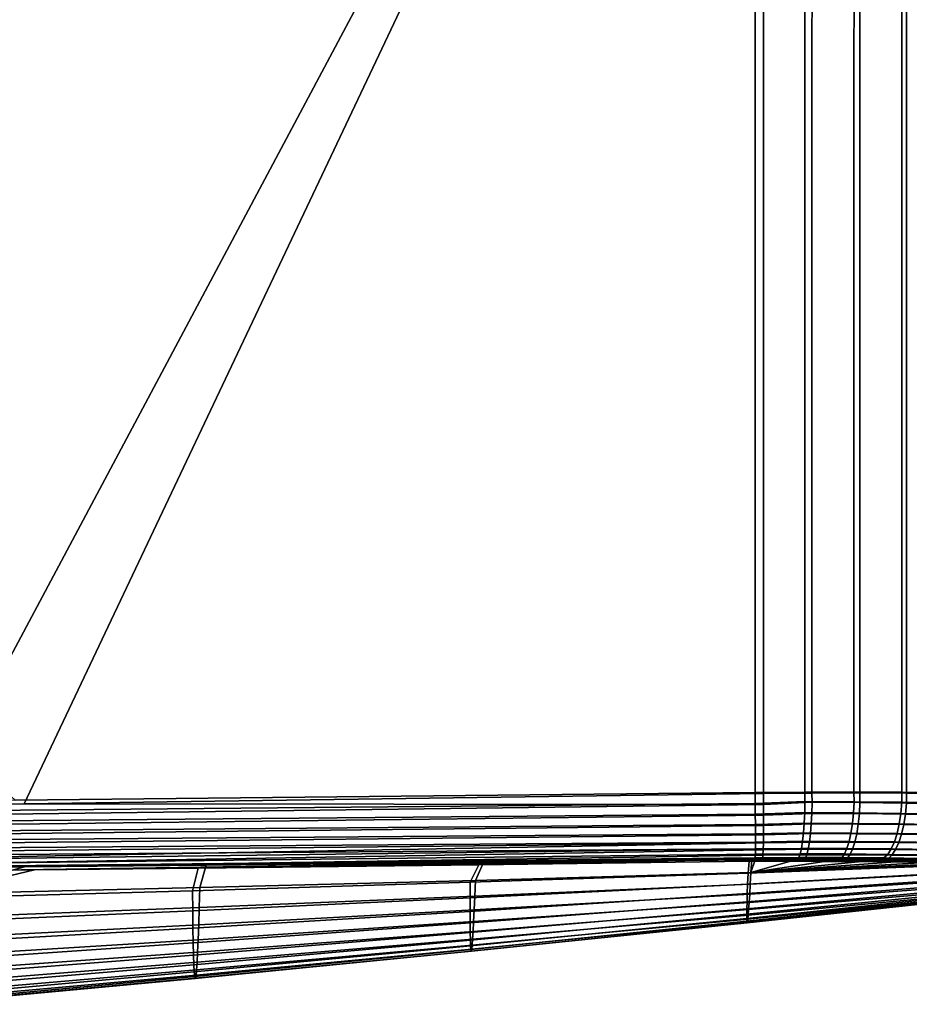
# Model space of a CAD drawing. Header units: metres. Extents: x -109 to 109, y -100 to 76.
# Tile 230 of 256: x 81 to 93, y -25 to -11. Entities that reach past the tile are written whole.
import ezdxf

# ---------------------------------------------------------------- set-up
doc = ezdxf.new("R2010")
doc.units = ezdxf.units.M
doc.layers.add('solid_21062310', color=7, linetype='CONTINUOUS')

msp = doc.modelspace()

# ---------------------------------------------------------------- linework, layer by layer
at = {"layer": 'solid_21062310'}
for points in [[(58.717014, -1.132924, -20.771273), (90.824379, -1.092569, -19.650059), (68.602226, -22.004612, -20.426073), (58.735336, -22.081423, -20.770634)], [(90.824379, -1.092569, -19.650059), (70.30159, -21.989178, -20.36673), (68.602226, -22.004612, -20.426073)], [(90.824379, -1.092569, -19.650059), (79.74366, -21.889805, -20.037006), (70.30159, -21.989178, -20.36673)], [(90.824379, -1.092569, -19.650059), (80.981468, -21.874912, -19.993782), (79.74366, -21.889805, -20.037006)], [(90.824379, -1.092569, -19.650059), (90.824379, -21.738291, -19.650059), (80.981468, -21.874912, -19.993782)], [(91.47168, -21.732321, -19.591637), (90.824379, -21.738291, -19.650059), (90.824379, -1.092569, -19.650059), (91.472427, -1.090781, -19.591526)], [(92.110268, -1.086831, -19.461943), (92.109154, -21.730848, -19.462233), (91.47168, -21.732321, -19.591637), (91.472427, -1.090781, -19.591526)], [(92.729904, -1.08076, -19.262905), (92.728752, -21.732832, -19.263348), (92.109154, -21.730848, -19.462233), (92.110268, -1.086831, -19.461943)], [(93.323868, -1.072643, -18.996826), (93.322876, -21.737196, -18.997335), (92.728752, -21.732832, -19.263348), (92.729904, -1.08076, -19.262905)], [(80.859535, -21.826319, 19.642881), (90.713768, -21.722593, 19.54421), (90.713768, -1.375779, 19.54421), (58.694614, -1.392238, 19.86482)], [(91.377563, -1.373855, 19.500055), (90.713768, -1.375779, 19.54421), (90.713768, -21.722593, 19.54421), (91.377052, -21.718313, 19.500118)], [(92.032379, -1.368696, 19.381401), (91.377563, -1.373855, 19.500055), (91.377052, -21.718313, 19.500118), (92.031685, -21.718267, 19.381569)], [(92.66964, -1.36036, 19.189774), (92.032379, -1.368696, 19.381401), (92.031685, -21.718267, 19.381569), (92.668961, -21.721579, 19.19002)], [(93.281311, -1.348953, 18.92758), (92.66964, -1.36036, 19.189774), (92.668961, -21.721579, 19.19002), (93.280777, -21.727329, 18.927847)], [(90.715408, -21.870771, 19.53191), (90.713768, -21.722593, 19.54421), (80.859535, -21.826319, 19.642881), (76.033539, -22.005676, 19.680607)], [(90.826248, -21.885315, -19.637833), (80.981468, -21.874912, -19.993782), (90.824379, -21.738291, -19.650059)], [(90.715408, -21.870771, 19.53191), (91.378975, -21.842794, 19.491093), (91.377052, -21.718313, 19.500118), (90.713768, -21.722593, 19.54421)], [(91.474258, -21.854452, -19.582796), (90.826248, -21.885315, -19.637833), (90.824379, -21.738291, -19.650059), (91.47168, -21.732321, -19.591637)], [(92.033272, -21.847071, 19.371668), (92.031685, -21.718267, 19.381569), (91.377052, -21.718313, 19.500118), (91.378975, -21.842794, 19.491093)], [(92.111511, -21.8582, -19.452261), (91.474258, -21.854452, -19.582796), (91.47168, -21.732321, -19.591637), (92.109154, -21.730848, -19.462233)], [(92.669205, -21.855032, 19.179342), (92.668961, -21.721579, 19.19002), (92.031685, -21.718267, 19.381569), (92.033272, -21.847071, 19.371668)], [(92.729721, -21.865614, -19.25243), (92.111511, -21.8582, -19.452261), (92.109154, -21.730848, -19.462233), (92.728752, -21.732832, -19.263348)], [(93.27903, -21.865341, 18.916805), (93.280777, -21.727329, 18.927847), (92.668961, -21.721579, 19.19002), (92.669205, -21.855032, 19.179342)], [(93.321739, -21.875128, -18.985926), (92.729721, -21.865614, -19.25243), (92.728752, -21.732832, -19.263348), (93.322876, -21.737196, -18.997335)], [(76.033539, -22.005676, 19.680607), (76.034302, -22.140133, 19.649055), (90.716759, -22.014904, 19.495378), (90.715408, -21.870771, 19.53191)], [(79.701378, -22.026188, -20.028154), (79.74366, -21.889805, -20.037006), (80.981468, -21.874912, -19.993782), (90.826248, -21.885315, -19.637833)], [(90.826248, -21.885315, -19.637833), (90.827232, -22.028389, -19.601824), (79.701881, -22.158976, -19.997391), (79.701378, -22.026188, -20.028154)], [(91.378975, -21.842794, 19.491093), (90.715408, -21.870771, 19.53191), (90.716759, -22.014904, 19.495378), (91.375351, -21.991158, 19.457577)], [(91.47039, -22.002058, -19.549959), (90.827232, -22.028389, -19.601824), (90.826248, -21.885315, -19.637833), (91.474258, -21.854452, -19.582796)], [(92.033272, -21.847071, 19.371668), (91.378975, -21.842794, 19.491093), (91.375351, -21.991158, 19.457577), (92.02475, -21.99527, 19.338312)], [(91.474258, -21.854452, -19.582796), (92.111511, -21.8582, -19.452261), (92.102791, -22.005611, -19.419489), (91.47039, -22.002058, -19.549959)], [(92.669205, -21.855032, 19.179342), (92.033272, -21.847071, 19.371668), (92.02475, -21.99527, 19.338312), (92.656006, -22.003046, 19.146696)], [(92.111511, -21.8582, -19.452261), (92.729721, -21.865614, -19.25243), (92.716408, -22.012815, -19.220261), (92.102791, -22.005611, -19.419489)], [(93.27903, -21.865341, 18.916805), (92.669205, -21.855032, 19.179342), (92.656006, -22.003046, 19.146696), (93.261429, -22.013168, 18.88541)], [(92.729721, -21.865614, -19.25243), (93.321739, -21.875128, -18.985926), (93.304131, -22.022123, -18.954895), (92.716408, -22.012815, -19.220261)], [(76.034302, -22.140133, 19.649055), (76.034821, -22.268181, 19.597305), (90.717789, -22.151056, 19.435616), (90.716759, -22.014904, 19.495378)], [(91.375351, -21.991158, 19.457577), (90.716759, -22.014904, 19.495378), (90.717789, -22.151056, 19.435616), (91.368698, -22.131721, 19.399742)], [(91.462959, -22.142042, -19.493132), (90.827286, -22.163668, -19.542936), (90.827232, -22.028389, -19.601824), (91.47039, -22.002058, -19.549959)], [(92.02475, -21.99527, 19.338312), (91.375351, -21.991158, 19.457577), (91.368698, -22.131721, 19.399742), (92.010529, -22.135553, 19.28116)], [(91.47039, -22.002058, -19.549959), (92.102791, -22.005611, -19.419489), (92.087944, -22.145264, -19.363297), (91.462959, -22.142042, -19.493132)], [(92.656006, -22.003046, 19.146696), (92.02475, -21.99527, 19.338312), (92.010529, -22.135553, 19.28116), (92.634514, -22.143017, 19.091072)], [(92.102791, -22.005611, -19.419489), (92.716408, -22.012815, -19.220261), (92.694473, -22.152109, -19.16552), (92.087944, -22.145264, -19.363297)], [(93.261429, -22.013168, 18.88541), (92.656006, -22.003046, 19.146696), (92.634514, -22.143017, 19.091072), (93.233047, -22.152826, 18.832142)], [(92.716408, -22.012815, -19.220261), (93.304131, -22.022123, -18.954895), (93.275505, -22.16107, -18.902405), (92.694473, -22.152109, -19.16552)], [(76.034821, -22.268181, 19.597305), (76.035072, -22.386805, 19.526571), (90.718452, -22.275515, 19.35425), (90.717789, -22.151056, 19.435616)], [(90.827286, -22.163668, -19.542936), (79.701614, -22.285599, -19.946939), (79.701881, -22.158976, -19.997391), (90.827232, -22.028389, -19.601824)], [(91.368698, -22.131721, 19.399742), (90.717789, -22.151056, 19.435616), (90.718452, -22.275515, 19.35425), (91.359184, -22.260473, 19.319239)], [(91.452164, -22.270452, -19.413918), (90.826416, -22.287516, -19.462755), (90.827286, -22.163668, -19.542936), (91.462959, -22.142042, -19.493132)], [(92.010529, -22.135553, 19.28116), (91.368698, -22.131721, 19.399742), (91.359184, -22.260473, 19.319239), (91.991005, -22.263912, 19.201845)], [(91.462959, -22.142042, -19.493132), (92.087944, -22.145264, -19.363297), (92.06739, -22.273211, -19.285271), (91.452164, -22.270452, -19.413918)], [(92.634514, -22.143017, 19.091072), (92.010529, -22.135553, 19.28116), (91.991005, -22.263912, 19.201845), (92.605331, -22.270945, 19.014059)], [(92.087944, -22.145264, -19.363297), (92.694473, -22.152109, -19.16552), (92.664536, -22.27956, -19.089752), (92.06739, -22.273211, -19.285271)], [(93.233047, -22.152826, 18.832142), (92.634514, -22.143017, 19.091072), (92.605331, -22.270945, 19.014059), (93.194687, -22.280327, 18.758522)], [(92.694473, -22.152109, -19.16552), (93.275505, -22.16107, -18.902405), (93.236687, -22.288044, -18.829941), (92.664536, -22.27956, -19.089752)], [(76.035072, -22.386805, 19.526571), (76.035049, -22.49321, 19.438522), (90.71875, -22.38488, 19.253504), (90.718452, -22.275515, 19.35425)], [(90.826416, -22.287516, -19.462755), (79.7006, -22.403154, -19.877956), (79.701614, -22.285599, -19.946939), (90.827286, -22.163668, -19.542936)], [(91.359184, -22.260473, 19.319239), (90.718452, -22.275515, 19.35425), (90.71875, -22.38488, 19.253504), (91.347107, -22.37373, 19.21837)], [(91.438324, -22.383663, -19.314558), (90.824654, -22.396606, -19.36343), (90.826416, -22.287516, -19.462755), (91.452164, -22.270452, -19.413918)], [(91.991005, -22.263912, 19.201845), (91.359184, -22.260473, 19.319239), (91.347107, -22.37373, 19.21837), (91.966743, -22.376677, 19.102631)], [(91.452164, -22.270452, -19.413918), (92.06739, -22.273211, -19.285271), (92.041702, -22.385836, -19.187618), (91.438324, -22.383663, -19.314558)], [(92.605331, -22.270945, 19.014059), (91.991005, -22.263912, 19.201845), (91.966743, -22.376677, 19.102631), (92.569305, -22.383175, 18.91786)], [(92.06739, -22.273211, -19.285271), (92.664536, -22.27956, -19.089752), (92.627449, -22.391569, -18.995098), (92.041702, -22.385836, -19.187618)], [(93.194687, -22.280327, 18.758522), (92.605331, -22.270945, 19.014059), (92.569305, -22.383175, 18.91786), (93.147446, -22.392027, 18.666655)], [(92.664536, -22.27956, -19.089752), (93.236687, -22.288044, -18.829941), (93.188774, -22.39946, -18.739548), (92.627449, -22.391569, -18.995098)], [(76.035049, -22.49321, 19.438522), (76.034752, -22.584892, 19.335232), (90.718658, -22.476166, 19.136126), (90.71875, -22.38488, 19.253504)], [(90.824654, -22.396606, -19.36343), (90.822037, -22.488005, -19.247633), (79.693344, -22.675861, -19.577553), (79.696419, -22.60055, -19.69112)], [(90.824654, -22.396606, -19.36343), (79.696419, -22.60055, -19.69112), (79.698853, -22.508947, -19.792027)], [(90.824654, -22.396606, -19.36343), (79.698853, -22.508947, -19.792027), (79.7006, -22.403154, -19.877956), (90.826416, -22.287516, -19.462755)], [(91.347107, -22.37373, 19.21837), (90.71875, -22.38488, 19.253504), (90.718658, -22.476166, 19.136126), (91.332787, -22.468256, 19.100016)], [(91.421814, -22.478472, -19.197857), (90.822037, -22.488005, -19.247633), (90.824654, -22.396606, -19.36343), (91.438324, -22.383663, -19.314558)], [(91.966743, -22.376677, 19.102631), (91.347107, -22.37373, 19.21837), (91.332787, -22.468256, 19.100016), (91.938431, -22.470627, 18.986355)], [(91.438324, -22.383663, -19.314558), (92.041702, -22.385836, -19.187618), (92.011612, -22.479959, -19.073093), (91.421814, -22.478472, -19.197857)], [(92.569305, -22.383175, 18.91786), (91.966743, -22.376677, 19.102631), (91.938431, -22.470627, 18.986355), (92.527458, -22.476498, 18.80522)], [(92.041702, -22.385836, -19.187618), (92.627449, -22.391569, -18.995098), (92.584259, -22.48497, -18.884233), (92.011612, -22.479959, -19.073093)], [(93.147446, -22.392027, 18.666655), (92.569305, -22.383175, 18.91786), (92.527458, -22.476498, 18.80522), (93.092674, -22.484732, 18.559166)], [(92.627449, -22.391569, -18.995098), (93.188774, -22.39946, -18.739548), (93.133102, -22.49217, -18.633781), (92.584259, -22.48497, -18.884233)], [(76.033386, -22.715847, 19.092953), (90.718193, -22.546881, 19.005323), (90.718658, -22.476166, 19.136126), (76.034195, -22.659691, 19.21913)], [(76.034752, -22.584892, 19.335232), (76.034195, -22.659691, 19.21913), (90.718658, -22.476166, 19.136126)], [(90.822037, -22.488005, -19.247633), (90.818642, -22.559254, -19.118477), (79.689705, -22.733152, -19.453926), (79.693344, -22.675861, -19.577553)], [(91.31665, -22.541349, 18.967562), (90.718193, -22.546881, 19.005323), (90.717361, -22.595097, 18.864668), (91.299149, -22.590923, 18.824789)], [(91.332787, -22.468256, 19.100016), (90.718658, -22.476166, 19.136126), (90.718193, -22.546881, 19.005323), (91.31665, -22.541349, 18.967562)], [(91.403114, -22.552204, -19.067114), (90.818642, -22.559254, -19.118477), (90.822037, -22.488005, -19.247633), (91.421814, -22.478472, -19.197857)], [(91.906883, -22.543076, 18.856339), (91.31665, -22.541349, 18.967562), (91.299149, -22.590923, 18.824789), (91.873009, -22.591953, 18.716299)], [(91.938431, -22.470627, 18.986355), (91.332787, -22.468256, 19.100016), (91.31665, -22.541349, 18.967562), (91.906883, -22.543076, 18.856339)], [(91.421814, -22.478472, -19.197857), (92.011612, -22.479959, -19.073093), (91.977966, -22.552921, -18.944933), (91.403114, -22.552204, -19.067114)], [(92.480988, -22.548248, 18.679361), (91.906883, -22.543076, 18.856339), (91.873009, -22.591953, 18.716299), (92.431221, -22.596376, 18.54388)], [(92.527458, -22.476498, 18.80522), (91.938431, -22.470627, 18.986355), (91.906883, -22.543076, 18.856339), (92.480988, -22.548248, 18.679361)], [(92.011612, -22.479959, -19.073093), (92.584259, -22.48497, -18.884233), (92.536179, -22.557127, -18.760288), (91.977966, -22.552921, -18.944933)], [(93.092674, -22.484732, 18.559166), (92.527458, -22.476498, 18.80522), (92.480988, -22.548248, 18.679361), (93.031937, -22.555794, 18.439127)], [(92.584259, -22.48497, -18.884233), (93.133102, -22.49217, -18.633781), (93.071266, -22.563555, -18.515627), (92.536179, -22.557127, -18.760288)], [(90.718193, -22.546881, 19.005323), (76.033386, -22.715847, 19.092953), (76.130692, -22.751049, 18.959538), (90.717361, -22.595097, 18.864668)], [(90.717361, -22.595097, 18.864668), (76.130692, -22.751049, 18.959538), (79.700394, -22.724329, 18.903364)], [(90.818642, -22.559254, -19.118477), (90.814552, -22.608438, -18.979433), (79.738571, -22.770336, -19.321819), (79.689705, -22.733152, -19.453926)], [(90.717361, -22.595097, 18.864668), (79.700394, -22.724329, 18.903364), (80.982475, -22.713938, 18.882793)], [(90.814552, -22.608438, -18.979433), (81.116859, -22.755962, -19.262474), (79.738571, -22.770336, -19.321819)], [(90.717361, -22.595097, 18.864668), (80.982475, -22.713938, 18.882793), (83.402893, -22.693104, 18.843306)], [(90.814552, -22.608438, -18.979433), (83.298378, -22.731821, -19.16785), (81.116859, -22.755962, -19.262474)], [(90.814552, -22.608438, -18.979433), (87.035439, -22.686232, -19.003546), (83.298378, -22.731821, -19.16785)], [(83.402893, -22.693104, 18.843306), (83.319817, -22.990553, 16.61746), (86.989777, -22.894619, 16.568396), (87.095871, -22.658043, 18.781261)], [(90.717361, -22.595097, 18.864668), (83.402893, -22.693104, 18.843306), (87.095871, -22.658043, 18.781261)], [(87.035439, -22.686232, -19.003546), (90.635628, -22.636751, -18.842222), (90.620514, -22.799561, -17.051445), (86.921066, -22.920269, -17.205452)], [(87.095871, -22.658043, 18.781261), (86.989777, -22.894619, 16.568396), (90.659798, -22.791409, 16.520529), (90.671616, -22.61997, 18.718842)], [(90.814552, -22.608438, -18.979433), (90.635628, -22.636751, -18.842222), (87.035439, -22.686232, -19.003546)], [(90.717361, -22.595097, 18.864668), (87.095871, -22.658043, 18.781261), (90.671616, -22.61997, 18.718842)], [(90.615089, -22.944269, -15.270535), (90.620514, -22.799561, -17.051445), (94.324471, -22.65572, -17.188684), (94.311569, -22.740656, -15.369052)], [(90.620514, -22.799561, -17.051445), (90.635628, -22.636751, -18.842222), (94.265594, -22.654669, -17.251501), (94.324471, -22.65572, -17.188684)], [(90.814552, -22.608438, -18.979433), (90.809891, -22.634207, -18.83433), (90.635628, -22.636751, -18.842222)], [(90.635628, -22.636751, -18.842222), (91.896248, -22.627743, -18.664696), (92.426735, -22.630152, -18.489227)], [(90.635628, -22.636751, -18.842222), (91.354019, -22.628765, -18.779844), (91.896248, -22.627743, -18.664696)], [(90.635628, -22.636751, -18.842222), (90.809891, -22.634207, -18.83433), (91.354019, -22.628765, -18.779844)], [(90.635628, -22.636751, -18.842222), (92.426735, -22.630152, -18.489227), (92.935997, -22.634922, -18.256021)], [(90.635628, -22.636751, -18.842222), (92.935997, -22.634922, -18.256021), (93.415283, -22.641058, -17.969616)], [(90.635628, -22.636751, -18.842222), (93.859497, -22.647799, -17.633894), (94.265594, -22.654669, -17.251501)], [(90.635628, -22.636751, -18.842222), (93.415283, -22.641058, -17.969616), (93.859497, -22.647799, -17.633894)], [(90.650711, -22.943785, 14.306997), (94.322556, -22.751305, 14.834269), (94.336472, -22.652159, 17.095314), (90.659798, -22.791409, 16.520529)], [(90.659798, -22.791409, 16.520529), (91.265739, -22.61557, 18.677898), (90.716187, -22.619469, 18.718046)], [(90.659798, -22.791409, 16.520529), (91.816803, -22.615763, 18.575554), (91.265739, -22.61557, 18.677898)], [(90.659798, -22.791409, 16.520529), (92.359261, -22.619295, 18.410313), (91.816803, -22.615763, 18.575554)], [(90.659798, -22.791409, 16.520529), (92.883217, -22.625299, 18.183809), (92.359261, -22.619295, 18.410313)], [(90.671616, -22.61997, 18.718842), (90.659798, -22.791409, 16.520529), (90.716187, -22.619469, 18.718046)], [(90.659798, -22.791409, 16.520529), (93.379196, -22.632919, 17.899645), (92.883217, -22.625299, 18.183809)], [(90.659798, -22.791409, 16.520529), (93.840584, -22.641462, 17.561647), (93.379196, -22.632919, 17.899645)], [(90.659798, -22.791409, 16.520529), (94.26255, -22.650457, 17.173063), (93.840584, -22.641462, 17.561647)], [(90.659798, -22.791409, 16.520529), (94.336472, -22.652159, 17.095314), (94.26255, -22.650457, 17.173063)], [(90.717361, -22.595097, 18.864668), (90.671616, -22.61997, 18.718842), (90.716187, -22.619469, 18.718046)], [(91.299149, -22.590923, 18.824789), (90.717361, -22.595097, 18.864668), (90.716187, -22.619469, 18.718046), (91.265739, -22.61557, 18.677898)], [(90.814552, -22.608438, -18.979433), (91.382744, -22.602777, -18.926018), (91.354019, -22.628765, -18.779844), (90.809891, -22.634207, -18.83433)], [(91.382744, -22.602777, -18.926018), (90.814552, -22.608438, -18.979433), (90.818642, -22.559254, -19.118477), (91.403114, -22.552204, -19.067114)], [(91.873009, -22.591953, 18.716299), (91.299149, -22.590923, 18.824789), (91.265739, -22.61557, 18.677898), (91.816803, -22.615763, 18.575554)], [(91.941719, -22.602663, -18.806757), (91.896248, -22.627743, -18.664696), (91.354019, -22.628765, -18.779844), (91.382744, -22.602777, -18.926018)], [(91.403114, -22.552204, -19.067114), (91.977966, -22.552921, -18.944933), (91.941719, -22.602663, -18.806757), (91.382744, -22.602777, -18.926018)], [(92.431221, -22.596376, 18.54388), (91.873009, -22.591953, 18.716299), (91.816803, -22.615763, 18.575554), (92.359261, -22.619295, 18.410313)], [(92.484573, -22.605999, -18.626764), (92.426735, -22.630152, -18.489227), (91.896248, -22.627743, -18.664696), (91.941719, -22.602663, -18.806757)], [(91.977966, -22.552921, -18.944933), (92.536179, -22.557127, -18.760288), (92.484573, -22.605999, -18.626764), (91.941719, -22.602663, -18.806757)], [(92.966972, -22.60318, 18.309969), (92.431221, -22.596376, 18.54388), (92.359261, -22.619295, 18.410313), (92.883217, -22.625299, 18.183809)], [(93.004997, -22.611597, -18.388424), (92.935997, -22.634922, -18.256021), (92.426735, -22.630152, -18.489227), (92.484573, -22.605999, -18.626764)], [(93.031937, -22.555794, 18.439127), (92.480988, -22.548248, 18.679361), (92.431221, -22.596376, 18.54388), (92.966972, -22.60318, 18.309969)], [(92.536179, -22.557127, -18.760288), (93.071266, -22.563555, -18.515627), (93.004997, -22.611597, -18.388424), (92.484573, -22.605999, -18.626764)], [(81.116859, -22.755962, -19.262474), (83.298378, -22.731821, -19.16785), (83.221512, -23.032221, -17.361097), (79.521866, -23.136333, -17.5142)], [(79.738571, -22.770336, -19.321819), (81.116859, -22.755962, -19.262474), (79.521866, -23.136333, -17.5142)], [(80.982475, -22.713938, 18.882793), (79.64991, -23.07976, 16.664749), (83.319817, -22.990553, 16.61746), (83.402893, -22.693104, 18.843306)], [(79.700394, -22.724329, 18.903364), (79.64991, -23.07976, 16.664749), (80.982475, -22.713938, 18.882793)], [(83.298378, -22.731821, -19.16785), (87.035439, -22.686232, -19.003546), (86.921066, -22.920269, -17.205452), (83.221512, -23.032221, -17.361097)], [(86.921066, -22.920269, -17.205452), (90.620514, -22.799561, -17.051445), (90.615089, -22.944269, -15.270535), (86.919815, -23.126432, -15.412877)], [(86.989777, -22.894619, 16.568396), (86.981392, -23.103918, 14.345205), (90.650711, -22.943785, 14.306997), (90.659798, -22.791409, 16.520529)], [(90.610703, -23.071085, -13.49299), (90.615089, -22.944269, -15.270535), (94.311569, -22.740656, -15.369052), (94.302994, -22.81534, -13.559302)], [(90.642403, -23.076748, 12.089983), (94.313431, -22.837252, 12.566949), (94.322556, -22.751305, 14.834269), (90.650711, -22.943785, 14.306997)], [(83.221512, -23.032221, -17.361097), (86.921066, -22.920269, -17.205452), (86.919815, -23.126432, -15.412877), (83.224533, -23.297676, -15.556851)], [(83.319817, -22.990553, 16.61746), (83.312195, -23.254431, 14.384302), (86.981392, -23.103918, 14.345205), (86.989777, -22.894619, 16.568396)], [(90.603882, -23.344664, -8.115108), (90.605095, -23.271238, -9.921623), (94.290115, -22.935585, -9.930037), (94.285835, -22.981489, -8.095377)], [(90.605095, -23.271238, -9.921623), (90.607368, -23.180058, -11.712215), (94.295837, -22.880238, -11.748903), (94.290115, -22.935585, -9.930037)], [(90.607368, -23.180058, -11.712215), (90.610703, -23.071085, -13.49299), (94.302994, -22.81534, -13.559302), (94.295837, -22.880238, -11.748903)], [(90.628105, -23.283016, 7.692916), (94.298569, -22.967855, 8.058573), (94.305443, -22.909616, 10.303772), (90.634872, -23.189917, 9.881254)], [(90.634872, -23.189917, 9.881254), (94.305443, -22.909616, 10.303772), (94.313431, -22.837252, 12.566949), (90.642403, -23.076748, 12.089983)], [(79.521866, -23.136333, -17.5142), (83.221512, -23.032221, -17.361097), (83.224533, -23.297676, -15.556851), (79.529228, -23.458738, -15.698657)], [(79.64991, -23.07976, 16.664749), (79.643112, -23.395737, 14.421798), (83.312195, -23.254431, 14.384302), (83.319817, -22.990553, 16.61746)], [(86.919815, -23.126432, -15.412877), (90.615089, -22.944269, -15.270535), (90.610703, -23.071085, -13.49299), (86.919312, -23.306574, -13.621106)], [(86.981392, -23.103918, 14.345205), (86.973457, -23.287113, 12.120935), (90.642403, -23.076748, 12.089983), (90.650711, -22.943785, 14.306997)], [(90.603699, -23.400328, -6.287583), (90.603882, -23.344664, -8.115108), (94.285835, -22.981489, -8.095377), (94.282974, -23.017784, -6.238779)], [(90.603699, -23.400328, -6.287583), (94.282974, -23.017784, -6.238779), (94.281471, -23.044247, -4.354126), (90.604515, -23.438227, -4.43398)], [(90.604515, -23.438227, -4.43398), (94.281471, -23.044247, -4.354126), (94.281296, -23.06052, -2.431604), (90.606285, -23.458296, -2.545981)], [(90.606285, -23.458296, -2.545981), (94.281296, -23.06052, -2.431604), (94.282387, -23.066093, -0.457449), (90.608963, -23.460403, -0.611634)], [(90.608963, -23.460403, -0.611634), (94.282387, -23.066093, -0.457449), (94.284691, -23.060417, 1.58083), (90.612518, -23.444399, 1.380323)], [(90.612518, -23.444399, 1.380323), (94.284691, -23.060417, 1.58083), (94.288177, -23.042707, 3.683945), (90.616913, -23.409863, 3.431705)], [(90.616913, -23.409863, 3.431705), (94.288177, -23.042707, 3.683945), (94.292809, -23.012075, 5.846692), (90.622116, -23.356224, 5.538549)], [(90.622116, -23.356224, 5.538549), (94.292809, -23.012075, 5.846692), (94.298569, -22.967855, 8.058573), (90.628105, -23.283016, 7.692916)], [(83.224533, -23.297676, -15.556851), (86.919815, -23.126432, -15.412877), (86.919312, -23.306574, -13.621106), (83.227966, -23.529272, -13.750761)], [(83.312195, -23.254431, 14.384302), (83.304695, -23.485798, 12.152563), (86.973457, -23.287113, 12.120935), (86.981392, -23.103918, 14.345205)], [(86.919312, -23.306574, -13.621106), (90.610703, -23.071085, -13.49299), (90.607368, -23.180058, -11.712215), (86.91954, -23.460585, -11.824215)], [(86.91954, -23.460585, -11.824215), (90.607368, -23.180058, -11.712215), (90.605095, -23.271238, -9.921623), (86.920525, -23.58835, -10.01628)], [(86.965988, -23.444033, 9.906469), (86.958984, -23.57456, 7.713017), (90.628105, -23.283016, 7.692916), (90.634872, -23.189917, 9.881254)], [(86.973457, -23.287113, 12.120935), (86.965988, -23.444033, 9.906469), (90.634872, -23.189917, 9.881254), (90.642403, -23.076748, 12.089983)], [(79.529228, -23.458738, -15.698657), (83.224533, -23.297676, -15.556851), (83.227966, -23.529272, -13.750761), (79.53669, -23.73975, -13.878527)], [(79.643112, -23.395737, 14.421798), (79.636101, -23.673088, 12.18286), (83.304695, -23.485798, 12.152563), (83.312195, -23.254431, 14.384302)], [(83.227966, -23.529272, -13.750761), (86.919312, -23.306574, -13.621106), (86.91954, -23.460585, -11.824215), (83.231827, -23.726732, -11.937589)], [(83.304695, -23.485798, 12.152563), (83.297333, -23.684687, 9.932217), (86.965988, -23.444033, 9.906469), (86.973457, -23.287113, 12.120935)], [(86.920525, -23.58835, -10.01628), (90.605095, -23.271238, -9.921623), (90.603882, -23.344664, -8.115108), (86.922249, -23.689846, -8.191824)], [(86.958984, -23.57456, 7.713017), (86.952469, -23.678839, 5.553251), (90.622116, -23.356224, 5.538549), (90.628105, -23.283016, 7.692916)], [(83.231827, -23.726732, -11.937589), (86.91954, -23.460585, -11.824215), (86.920525, -23.58835, -10.01628), (83.236115, -23.88978, -10.112099)], [(83.297333, -23.684687, 9.932217), (83.290138, -23.851145, 7.733551), (86.958984, -23.57456, 7.713017), (86.965988, -23.444033, 9.906469)], [(86.922249, -23.689846, -8.191824), (90.603882, -23.344664, -8.115108), (90.603699, -23.400328, -6.287583), (86.924683, -23.765232, -6.346348)], [(86.924683, -23.765232, -6.346348), (90.603699, -23.400328, -6.287583), (90.604515, -23.438227, -4.43398), (86.927811, -23.814695, -4.475383)], [(86.927811, -23.814695, -4.475383), (90.604515, -23.438227, -4.43398), (90.606285, -23.458296, -2.545981), (86.931587, -23.838438, -2.57135)], [(86.931587, -23.838438, -2.57135), (90.606285, -23.458296, -2.545981), (90.608963, -23.460403, -0.611634), (86.935974, -23.836678, -0.623086)], [(86.935974, -23.836678, -0.623086), (90.608963, -23.460403, -0.611634), (90.612518, -23.444399, 1.380323), (86.940941, -23.809603, 1.379974)], [(86.946442, -23.757095, 3.439841), (86.940941, -23.809603, 1.379974), (90.612518, -23.444399, 1.380323), (90.616913, -23.409863, 3.431705)], [(86.952469, -23.678839, 5.553251), (86.946442, -23.757095, 3.439841), (90.616913, -23.409863, 3.431705), (90.622116, -23.356224, 5.538549)], [(79.53669, -23.73975, -13.878527), (83.227966, -23.529272, -13.750761), (83.231827, -23.726732, -11.937589), (79.544243, -23.978928, -12.049281)], [(79.636101, -23.673088, 12.18286), (79.628906, -23.912062, 9.956977), (83.297333, -23.684687, 9.932217), (83.304695, -23.485798, 12.152563)], [(83.236115, -23.88978, -10.112099), (86.920525, -23.58835, -10.01628), (86.922249, -23.689846, -8.191824), (83.240822, -24.01832, -8.269459)], [(83.290138, -23.851145, 7.733551), (83.283112, -23.985287, 5.568308), (86.952469, -23.678839, 5.553251), (86.958984, -23.57456, 7.713017)], [(79.628906, -23.912062, 9.956977), (79.621544, -24.112877, 7.753483), (83.290138, -23.851145, 7.733551), (83.297333, -23.684687, 9.932217)], [(83.240822, -24.01832, -8.269459), (86.922249, -23.689846, -8.191824), (86.924683, -23.765232, -6.346348), (83.245918, -24.112673, -6.405775)], [(83.283112, -23.985287, 5.568308), (83.276283, -24.08724, 3.448254), (86.946442, -23.757095, 3.439841), (86.952469, -23.678839, 5.553251)], [(79.544243, -23.978928, -12.049281), (83.231827, -23.726732, -11.937589), (83.236115, -23.88978, -10.112099), (79.55188, -24.175829, -10.206393)], [(79.621544, -24.112877, 7.753483), (79.614044, -24.275614, 5.583162), (83.283112, -23.985287, 5.568308), (83.290138, -23.851145, 7.733551)], [(83.245918, -24.112673, -6.405775), (86.924683, -23.765232, -6.346348), (86.927811, -23.814695, -4.475383), (83.251381, -24.173222, -4.517197)], [(83.251381, -24.173222, -4.517197), (86.927811, -23.814695, -4.475383), (86.931587, -23.838438, -2.57135), (83.257187, -24.200434, -2.596895)], [(83.257187, -24.200434, -2.596895), (86.931587, -23.838438, -2.57135), (86.935974, -23.836678, -0.623086), (83.26329, -24.194876, -0.634513)], [(83.26329, -24.194876, -0.634513), (86.935974, -23.836678, -0.623086), (86.940941, -23.809603, 1.379974), (83.269669, -24.157085, 1.379799)], [(83.276283, -24.08724, 3.448254), (83.269669, -24.157085, 1.379799), (86.940941, -23.809603, 1.379974), (86.946442, -23.757095, 3.439841)], [(79.55188, -24.175829, -10.206393), (83.236115, -23.88978, -10.112099), (83.240822, -24.01832, -8.269459), (79.559608, -24.330282, -8.345698)], [(79.614044, -24.275614, 5.583162), (79.606422, -24.400303, 3.456845), (83.276283, -24.08724, 3.448254), (83.283112, -23.985287, 5.568308)], [(79.559608, -24.330282, -8.345698), (83.240822, -24.01832, -8.269459), (83.245918, -24.112673, -6.405775), (79.567406, -24.442764, -6.463932)], [(79.567406, -24.442764, -6.463932), (83.245918, -24.112673, -6.405775), (83.251381, -24.173222, -4.517197), (79.575241, -24.513857, -4.557875)], [(79.606422, -24.400303, 3.456845), (79.598709, -24.486832, 1.38014), (83.269669, -24.157085, 1.379799), (83.276283, -24.08724, 3.448254)], [(79.575241, -24.513857, -4.557875), (83.251381, -24.173222, -4.517197), (83.257187, -24.200434, -2.596895), (79.583084, -24.544291, -2.621458)], [(79.583084, -24.544291, -2.621458), (83.257187, -24.200434, -2.596895), (83.26329, -24.194876, -0.634513), (79.590919, -24.534986, -0.645158)], [(79.590919, -24.534986, -0.645158), (83.26329, -24.194876, -0.634513), (83.269669, -24.157085, 1.379799), (79.598709, -24.486832, 1.38014)]]:
    msp.add_3dface(points, dxfattribs=at)

doc.saveas('drawing.dxf')
